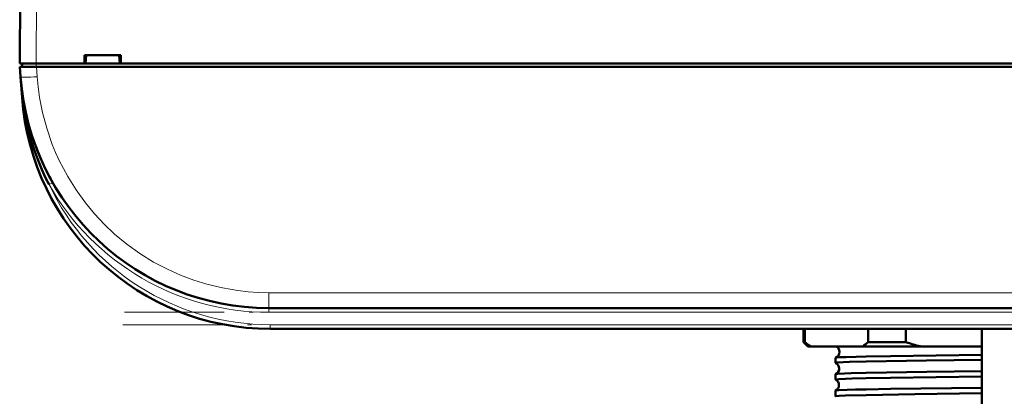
# Model space of a CAD drawing. Extents: x -1768 to 2122, y -1729 to 686.
# Tile 26 of 71: x 268 to 387, y -1522 to -1476. Entities that reach past the tile are written whole.
import ezdxf

# ---------------------------------------------------------------- set-up
doc = ezdxf.new("R2010")
doc.units = 0
doc.linetypes.add('DASHDOT', pattern=[18.5, 12, -3, 0.5, -3])

msp = doc.modelspace()

# ---------------------------------------------------------------- linework, layer by layer
at = {"color": 7, "lineweight": 50}
for p, q in [((268.07, -1481.53), (268.49, -1399.47)), ((275.86, -1481.53), (275.86, -1480.53)), ((275.86, -1480.53), (280.27, -1480.53)), ((276, -1481.53), (276.07, -1480.53)), ((280.07, -1480.53), (280.13, -1481.53)), ((280.27, -1480.53), (280.27, -1481.53)), ((268.07, -1481.53), (270.07, -1481.53)), ((268.18, -1483.12), (268.09, -1481.93)), ((268.09, -1481.93), (270.09, -1481.93)), ((268.37, -1481.53), (268.37, -1481.93)), ((270.07, -1481.53), (275.86, -1481.53)), ((523.04, -1481.93), (270.09, -1481.93)), ((275.86, -1481.53), (276, -1481.53)), ((275.92, -1481.53), (280.22, -1481.53)), ((280.13, -1481.53), (280.27, -1481.53)), ((280.27, -1481.53), (399.86, -1481.53)), ((268.18, -1483.15), (268.35, -1485.62)), ((270.52, -1492.83), (270.62, -1493.06)), ((495.03, -1511.03), (298.1, -1511.03)), ((494.85, -1513.53), (298.28, -1513.53)), ((362.57, -1515.14), (362.57, -1513.53)), ((362.72, -1513.53), (362.72, -1515.14)), ((370.36, -1515.14), (370.36, -1513.53)), ((374.9, -1513.53), (374.9, -1515.14)), ((384.07, -1587.29), (384.07, -1513.53)), ((363.07, -1515.64), (362.57, -1515.14)), ((362.72, -1515.14), (362.57, -1515.14)), ((363.07, -1515.64), (363.43, -1515.64)), ((363.43, -1515.64), (369.65, -1515.64)), ((369.65, -1515.64), (376.62, -1515.64)), ((374.9, -1515.14), (370.36, -1515.14)), ((376.62, -1515.64), (384.07, -1515.64)), ((366.42, -1517.63), (366.42, -1517.02)), ((366.42, -1519.65), (366.42, -1519.01)), ((366.42, -1521.67), (366.42, -1520.99))]:
    msp.add_line(p, q, dxfattribs=at)
at = {"color": 7, "lineweight": 18}
for p, q in [((270.49, -1399.47), (270.07, -1481.53)), ((270.06, -1481.93), (270.06, -1481.53)), ((270.09, -1481.93), (270.17, -1483.12)), ((268.35, -1485.62), (268.4, -1485.61)), ((268.45, -1485.98), (268.4, -1485.61)), ((271.61, -1496.13), (271.92, -1495.96)), ((271.92, -1495.96), (272.04, -1495.89)), ((495.03, -1509.17), (298.1, -1509.17)), ((298.1, -1511.03), (298.1, -1509.17)), ((298.1, -1511.03), (298.1, -1511.53)), ((495.03, -1511.53), (298.1, -1511.53)), ((298.28, -1513.03), (298.28, -1513.53)), ((494.85, -1513.03), (298.28, -1513.03))]:
    msp.add_line(p, q, dxfattribs=at)
at = {"color": 7, "linetype": 'DASHDOT', "lineweight": 18, "ltscale": 0.012015}
msp.add_line((270.06, -1481.49), (270.06, -1481.97), dxfattribs=at)
at = {"color": 7, "linetype": 'DASHDOT', "lineweight": 18}
for p, q in [((514.72, -1511.53), (278.41, -1511.53)), ((514.51, -1513.03), (278.62, -1513.03))]:
    msp.add_line(p, q, dxfattribs=at)
at = {"color": 7, "lineweight": 18}
msp.add_lwpolyline([(270.17, -1483.12), (270.28, -1484.35), (270.46, -1485.61), (270.82, -1487.45), (271.32, -1489.32), (271.99, -1491.28), (272.4, -1492.27), (272.84, -1493.24), (273.33, -1494.21), (273.85, -1495.16), (274.86, -1496.77), (275.98, -1498.33), (277.08, -1499.65), (278.26, -1500.91), (279.51, -1502.1), (281, -1503.33), (282.55, -1504.45), (284.19, -1505.47), (285.87, -1506.35), (287.45, -1507.06), (289.04, -1507.66), (290.63, -1508.15), (292.51, -1508.6), (294.35, -1508.91), (295.62, -1509.06), (296.86, -1509.14), (298.1, -1509.17)], dxfattribs=at)
at = {"color": 7, "lineweight": 50}
for points in [[(366.43, -1517.01), (366.51, -1516.99), (366.95, -1516.96), (367.7, -1516.93), (370.11, -1516.86)], [(370.11, -1516.86), (373.05, -1516.81), (384.07, -1516.66)], [(366.42, -1517.63), (366.42, -1517.63), (366.42, -1517.63), (366.42, -1517.62), (366.44, -1517.62), (366.61, -1517.59), (368.1, -1517.52), (370.11, -1517.47)], [(370.11, -1517.47), (377.4, -1517.35), (384.07, -1517.26)], [(366.42, -1519), (366.47, -1518.99), (366.7, -1518.96), (368.31, -1518.89), (370.11, -1518.85)], [(370.11, -1518.85), (377.41, -1518.73), (384.07, -1518.64)], [(370.11, -1519.49), (373.05, -1519.43), (384.07, -1519.28)], [(366.42, -1519.65), (366.42, -1519.65), (366.42, -1519.64), (366.42, -1519.64), (366.43, -1519.64), (366.46, -1519.63), (366.82, -1519.59), (368.42, -1519.53), (370.11, -1519.49)], [(366.42, -1520.98), (366.43, -1520.98), (366.48, -1520.97), (366.81, -1520.94), (368.82, -1520.86), (370.11, -1520.83)], [(366.42, -1521.67), (366.42, -1521.66), (366.42, -1521.66), (366.42, -1521.66), (366.43, -1521.66), (366.46, -1521.65), (366.85, -1521.61), (367.6, -1521.58), (370.11, -1521.51)], [(370.11, -1520.83), (373.05, -1520.78), (384.07, -1520.63)], [(370.11, -1521.51), (375.96, -1521.4), (384.07, -1521.3)]]:
    msp.add_lwpolyline(points, dxfattribs=at)
for centre, radius, start, end in [((298.1, -1481.03), 30, 184, 270), ((298.28, -1483.53), 30, 184, 270), ((268.41, -1485.85), 0.135, 285.2868, 317.5747), ((298.18, -1482.29), 29.96, 187.0814, 207.5257), ((297.92, -1481.1), 29.8, 198.5314, 203.1815), ((298.13, -1481.01), 30.03, 205.6025, 209.691), ((368.64, -1507.45), 9.71, 232.3802, 237.5228), ((366.16, -1516.32), 0.742, 1.2974, 66.1659), ((364.44, -1507.45), 9.71, 302.4772, 307.6198), ((385.54, -1481.73), 35.06, 252.3376, 255.2677), ((366.16, -1516.32), 0.742, 291.2437, 1.5522), ((366.43, -1517.03), 0.0155, 97.1778, 153.4332), ((366.43, -1517.63), 0.0125, 201.8729, 259.3523), ((366.12, -1518.32), 0.742, 1.2902, 66.0295), ((366.12, -1518.32), 0.743, 293.9652, 1.5216), ((366.43, -1519.01), 0.0122, 100.6004, 157.9581), ((366.42, -1519.64), 0.0101, 197.6223, 255.1439), ((366.09, -1520.32), 0.743, 1.3199, 63.2108), ((366.09, -1520.32), 0.743, 296.7772, 1.4981), ((366.42, -1520.99), 0.00972, 104.8815, 162.3626)]:
    msp.add_arc(centre, radius, start, end, dxfattribs=at)
at = {"color": 7, "lineweight": 18}
for centre, radius, start, end in [((328.91, -1478.87), 60.88, 184.0416, 186.3583), ((298.1, -1481.03), 30.5, 209.6942, 269.9999), ((298.28, -1483.53), 29.5, 205.3037, 270)]:
    msp.add_arc(centre, radius, start, end, dxfattribs=at)
for centre, major_axis, ratio, start_param, end_param in [((270.17, -1482.98), (2, 0.14), 0.069587, 3.141593, 4.707523), ((267.96, -1485.65), (0.495, 0.076), 0.164442, 5.813966, 6.277967)]:
    msp.add_ellipse(centre, major_axis=major_axis, ratio=ratio, start_param=start_param, end_param=end_param, dxfattribs=at)

doc.saveas('drawing.dxf')
